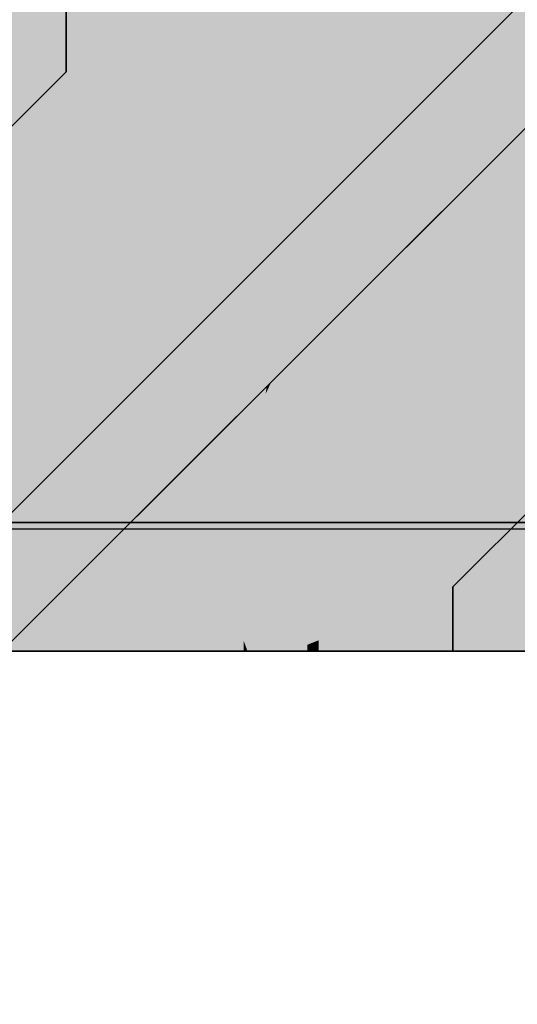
# Model space of a CAD drawing. Extents: x -357 to 533, y -64 to 530.
# Tile 16 of 135: x -82.152 to -81.766, y 218.502 to 219.267. Entities that reach past the tile are written whole.
import ezdxf

# ---------------------------------------------------------------- set-up
doc = ezdxf.new("R2010")
doc.units = 0
doc.layers.get('0').update_dxf_attribs({"lineweight": 35})
doc.layers.add('5_EG-BESTAND', color=7, linetype='Continuous', lineweight=25)
for name, color, linetype, lineweight, true_color in [('L_Auslass', 7, 'Continuous', 35, 0xababab), ('L_Auslass-Shading', 7, 'Continuous', 35, 0xababab), ('X_Aenderungen', 4, 'Continuous', 50, 0x00ffff)]:
    doc.layers.add(name, color=color, linetype=linetype, lineweight=lineweight, true_color=true_color)

# ---------------------------------------------------------------- blocks, each defined once
blk = doc.blocks.new('Shading-A06HSW5UNL', base_point=(-74.85352, 218.88835))
at = {"layer": 'L_Auslass-Shading', "color": 8, "true_color": 0x7d7d7d}
for points in [[(-82.32394, 218.77625), (-82.00816, 218.77625), (-82.3778, 218.86789), (-82.3778, 219.77625)], [(-82.3778, 219.77625), (-82.00816, 218.77625), (-82.18925, 219.77625), (-82.00816, 219.33591)], [(-82.04841, 218.97711), (-82.04841, 219.77625), (-82.17792, 219.33101), (-82.17792, 219.77625)], [(-81.9749, 218.77625), (-82.04841, 219.77625), (-82.04841, 218.97711)], [(-81.9749, 218.77625), (-81.9749, 219.64522), (-82.04841, 219.77625), (-81.97988, 219.77625)], [(-82.04841, 218.77625), (-82.04841, 218.97711), (-82.17792, 218.77625), (-82.17792, 219.33101)], [(-81.9749, 218.77625), (-82.04841, 218.97711), (-82.04841, 218.77625)]]:
    blk.add_solid(points, dxfattribs=at)
at = {"layer": 'L_Auslass-Shading', "color": 252, "true_color": 0x838383}
for points in [[(-82.00788, 219.33649), (-82.00816, 219.77625), (-82.09974, 219.24063), (-82.11562, 219.27625)], [(-82.00769, 219.03416), (-82.00788, 219.33649), (-82.09974, 219.24063)], [(-82.09974, 219.24063), (-82.11562, 219.27625), (-82.11483, 219.22485), (-82.11562, 219.22624)], [(-82.00769, 219.03416), (-82.09974, 219.24063), (-82.11483, 219.22485)], [(-81.91939, 218.99709), (-81.89988, 219.04199), (-81.91796, 219.02391)], [(-81.9756, 218.87625), (-81.97191, 218.87625), (-81.91796, 219.02391), (-81.91939, 218.99709)], [(-81.97343, 218.88182), (-81.91796, 219.02391), (-81.95756, 218.98431)], [(-81.98907, 218.95279), (-81.9756, 218.87625), (-81.95756, 218.98431), (-81.97343, 218.88182)], [(-82.06562, 218.87625), (-81.9756, 218.87625), (-81.98907, 218.95279)]]:
    blk.add_solid(points, dxfattribs=at)
at = {"layer": 'L_Auslass-Shading', "color": 252, "true_color": 0x8b8b8b}
for points in [[(-81.50751, 219.77625), (-81.9749, 219.77625), (-81.6152, 219.04585)], [(-81.75266, 218.77625), (-81.9749, 219.77625), (-81.9749, 219.64522)], [(-81.75266, 218.77625), (-81.65495, 218.77625), (-81.9749, 219.77625), (-81.6152, 219.04585)], [(-81.78413, 219.3259), (-81.51071, 218.77625), (-81.78413, 219.77625), (-81.51071, 219.77625)], [(-81.97858, 218.77625), (-81.953, 218.77625), (-81.97742, 219.71445), (-81.953, 219.66537)], [(-81.953, 219.66537), (-81.953, 218.77625), (-81.78413, 219.3259), (-81.78413, 218.77625)], [(-81.82856, 219.07303), (-81.9749, 219.64522), (-81.87452, 218.77625), (-81.9749, 218.77625)], [(-82.00816, 219.33591), (-82.00816, 218.77625), (-81.97769, 219.50017), (-81.97858, 218.77625)], [(-81.78413, 218.77625), (-81.51071, 218.77625), (-81.78413, 219.3259)], [(-81.75266, 218.77625), (-81.82856, 219.07303), (-81.87452, 218.77625)]]:
    blk.add_solid(points, dxfattribs=at)
at = {"layer": 'L_Auslass-Shading', "color": 252, "true_color": 0x888888}
for points in [[(-81.97152, 219.07034), (-81.965, 219.07686), (-81.97068, 219.69897), (-81.96511, 219.6875)], [(-81.965, 219.07686), (-81.94077, 219.10109), (-81.96511, 219.6875), (-81.94086, 219.63751)], [(-81.94077, 219.10109), (-81.89339, 219.14847), (-81.94086, 219.63751), (-81.89324, 219.53934)], [(-81.89339, 219.14847), (-81.76562, 219.27625), (-81.89324, 219.53934)], [(-81.97152, 219.07034), (-81.97097, 219.48036), (-82.00769, 219.03416), (-82.00788, 219.33649)], [(-81.9413, 218.77625), (-81.92863, 218.78128), (-81.95635, 218.98552), (-81.93042, 218.95618)], [(-81.93042, 218.95618), (-81.92863, 218.78128), (-81.91609, 218.93996), (-81.91984, 218.78479)], [(-81.91984, 218.78479), (-81.81562, 218.82625), (-81.91609, 218.93996)], [(-81.91984, 218.77625), (-81.81562, 218.77625), (-81.91984, 218.78479), (-81.81562, 218.82625)], [(-81.92863, 218.77625), (-81.91984, 218.77625), (-81.92863, 218.78128), (-81.91984, 218.78479)], [(-81.92863, 218.78128), (-81.9413, 218.77625), (-81.92863, 218.77625)]]:
    blk.add_solid(points, dxfattribs=at)
at = {"layer": 'L_Auslass-Shading', "color": 252, "true_color": 0x858585}
for points in [[(-82.11286, 219.27625), (-82.11562, 219.27625), (-82.11286, 219.22664), (-82.11562, 219.22624)], [(-82.10504, 219.22775), (-82.10504, 219.27625), (-82.11286, 219.22664), (-82.11286, 219.27625)], [(-82.10504, 219.27625), (-82.10504, 219.22775), (-82.02646, 219.27625), (-82.02646, 219.23898)], [(-82.02646, 219.27625), (-82.02646, 219.23898), (-81.92912, 219.27625), (-81.92355, 219.25368)], [(-81.92355, 219.25368), (-81.88435, 219.25928), (-81.92912, 219.27625), (-81.88574, 219.27625)], [(-81.88574, 219.27625), (-81.88435, 219.25928), (-81.77374, 219.27625), (-81.77364, 219.2751)], [(-81.88435, 219.25928), (-81.86592, 219.17595), (-81.77364, 219.2751), (-81.7724, 219.26947)], [(-81.90795, 219.21971), (-81.88435, 219.25928), (-81.92355, 219.25368)], [(-81.86592, 219.17595), (-81.88435, 219.25928), (-81.88097, 219.16089), (-81.90795, 219.21971)], [(-82.03468, 219.00717), (-81.90795, 219.21971), (-82.02646, 219.23898), (-81.92355, 219.25368)], [(-82.03162, 219.19455), (-82.02646, 219.23898), (-82.07831, 219.14392), (-82.10504, 219.22775)], [(-82.03468, 219.00717), (-82.02646, 219.23898), (-82.04841, 219.05019)], [(-82.13206, 218.90981), (-82.11286, 219.22664), (-82.1444, 219.02475), (-82.11562, 219.22624)], [(-82.11286, 219.22664), (-82.13206, 218.90981), (-82.12865, 218.91321)], [(-82.11286, 219.22664), (-82.12865, 218.91321), (-82.04841, 219.05019), (-82.05587, 218.98599)], [(-82.11286, 219.22664), (-82.04841, 219.05019), (-82.10504, 219.22775)], [(-81.90795, 219.21971), (-82.03468, 219.00717), (-81.88097, 219.16089)], [(-82.04841, 219.05019), (-82.03162, 219.19455), (-82.07831, 219.14392)], [(-82.05587, 218.98599), (-82.03468, 219.00717), (-82.04841, 219.05019)], [(-82.1444, 219.02475), (-82.1513, 218.97649), (-82.14569, 218.95705)], [(-82.13206, 218.90981), (-82.1444, 219.02475), (-82.14569, 218.95705)], [(-81.95862, 218.77625), (-81.95635, 218.98552), (-81.96088, 218.9762)], [(-81.95862, 218.77625), (-81.95183, 218.77625), (-81.95635, 218.98552), (-81.95411, 218.95439)], [(-82.1513, 218.97649), (-82.16562, 218.87625), (-82.13206, 218.90981)], [(-81.95862, 218.77625), (-81.96088, 218.9762), (-81.96565, 218.77625), (-81.96291, 218.97202)], [(-81.96565, 218.77625), (-81.96291, 218.97202), (-81.99915, 218.77625), (-82.00138, 218.89288)], [(-81.95183, 218.77625), (-81.9413, 218.77625), (-81.95411, 218.95439)], [(-81.99915, 218.77625), (-82.00138, 218.89288), (-82.01443, 218.77625), (-82.0132, 218.86856)], [(-82.0132, 218.86856), (-82.05807, 218.77625), (-82.01443, 218.77625)]]:
    blk.add_solid(points, dxfattribs=at)
at = {"layer": 'L_Auslass-Shading', "color": 8, "true_color": 0x7b7b7b}
for points in [[(-82.1513, 218.97649), (-82.11562, 219.22624), (-82.25642, 219.08545)], [(-82.16562, 218.87625), (-82.1513, 218.97649), (-82.31292, 219.02895), (-82.25642, 219.08545)]]:
    blk.add_solid(points, dxfattribs=at)
at = {"layer": 'L_Auslass-Shading', "color": 8, "true_color": 0x7a7a7a}
blk.add_solid([(-82.21317, 219.1142), (-82.15306, 219.07648), (-82.21351, 219.12836), (-82.11562, 219.22624)], dxfattribs=at)
at = {"layer": 'L_Auslass-Shading', "color": 8, "true_color": 0x818181}
for points in [[(-82.15205, 218.88982), (-82.00769, 219.03416), (-82.15306, 219.07648), (-82.11562, 219.22624)], [(-81.9953, 218.90538), (-81.96088, 218.9762), (-81.98109, 218.96077), (-81.96007, 218.9818)], [(-81.95635, 218.98552), (-81.96007, 218.9818), (-81.96088, 218.9762)], [(-82.00138, 218.89288), (-81.9953, 218.90538), (-81.99053, 218.95132), (-81.98109, 218.96077)], [(-82.00138, 218.89288), (-81.99053, 218.95132), (-82.0132, 218.86856), (-82.03072, 218.91115)], [(-82.0132, 218.86856), (-82.03072, 218.91115), (-82.12721, 218.77625), (-82.135, 218.80687)], [(-82.02988, 218.83424), (-82.0132, 218.86856), (-82.08546, 218.77625), (-82.12721, 218.77625)], [(-82.05807, 218.77625), (-82.02988, 218.83424), (-82.08546, 218.77625)], [(-82.135, 218.80687), (-82.16562, 218.77625), (-82.12721, 218.77625)]]:
    blk.add_solid(points, dxfattribs=at)
at = {"layer": 'L_Auslass-Shading', "color": 252, "true_color": 0x898989}
for points in [[(-81.83453, 219.06639), (-81.77494, 218.98895), (-81.839, 219.10286), (-81.71561, 219.22624)], [(-81.76273, 219.17914), (-81.89988, 219.04199), (-81.73785, 219.07059), (-81.76562, 218.87625)], [(-81.85233, 219.08954), (-81.83453, 219.06639), (-81.839, 219.10286)], [(-81.90529, 219.03658), (-81.77494, 218.98895), (-81.85233, 219.08954)], [(-81.76562, 218.87625), (-81.89988, 219.04199), (-81.87184, 218.87625)], [(-81.93042, 218.95618), (-81.91609, 218.93996), (-81.93263, 219.00923), (-81.90529, 219.03658)], [(-81.90529, 219.03658), (-81.91609, 218.93996), (-81.77494, 218.98895), (-81.81562, 218.82625)], [(-81.93263, 219.00923), (-81.95635, 218.98552), (-81.93042, 218.95618)], [(-81.72284, 218.77625), (-82.40619, 218.87625), (-82.40619, 218.77625)], [(-81.72284, 218.77625), (-81.72284, 218.87625), (-82.40619, 218.87625)], [(-81.48243, 218.77625), (-82.11174, 218.87625), (-82.11174, 218.77625)], [(-81.48243, 218.77625), (-81.48243, 218.87625), (-82.11174, 218.87625)]]:
    blk.add_solid(points, dxfattribs=at)
at = {"layer": 'L_Auslass-Shading', "color": 252, "true_color": 0x8d8d8d}
for points in [[(-81.78642, 218.85544), (-81.6005, 219.04137), (-81.77494, 218.98895), (-81.71561, 219.22624)], [(-81.73785, 219.07059), (-81.76562, 218.87625), (-81.73155, 219.06499), (-81.7178, 218.92406)], [(-81.81562, 218.82625), (-81.78642, 218.85544), (-81.77494, 218.98895)], [(-81.54996, 218.9919), (-81.76562, 218.77625), (-81.65427, 218.77625)]]:
    blk.add_solid(points, dxfattribs=at)
at = {"layer": 'L_Auslass-Shading', "color": 252, "true_color": 0x868686}
for points in [[(-81.90533, 218.87625), (-81.87184, 218.87625), (-81.91939, 218.99709), (-81.89988, 219.04199)], [(-81.97191, 218.87625), (-81.90533, 218.87625), (-81.91939, 218.99709)]]:
    blk.add_solid(points, dxfattribs=at)
at = {"layer": 'L_Auslass-Shading', "color": 8, "true_color": 0x767676}
for points in [[(-82.11174, 218.77625), (-82.50735, 218.87625), (-82.50735, 218.77625)], [(-82.11174, 218.77625), (-82.11174, 218.87625), (-82.50735, 218.87625)]]:
    blk.add_solid(points, dxfattribs=at)
blk = doc.blocks.new('Shading-A06HSW5WNL', base_point=(-74.7712, 218.87625))
at = {"layer": 'L_Auslass-Shading', "color": 8, "true_color": 0x7d7d7d}
for points in [[(-82.03692, 218.92622), (-82.03628, 219.77625), (-82.06948, 219.0054), (-82.06948, 219.77625)], [(-81.97794, 219.77625), (-82.04841, 219.71338), (-81.98189, 218.79532), (-82.04841, 218.97711)], [(-82.03628, 219.77625), (-82.03697, 218.85419), (-82.03358, 219.77625), (-82.03358, 218.845)], [(-82.03358, 219.77625), (-82.00816, 219.24812), (-82.00816, 219.77625)], [(-82.01126, 219.01482), (-82.00816, 219.24812), (-82.03358, 218.91811), (-82.03358, 219.77625)], [(-81.97794, 219.77625), (-81.98189, 218.79532), (-81.97794, 218.82927)], [(-81.9749, 218.87228), (-81.9749, 219.77625), (-81.97794, 218.88953), (-81.97794, 219.77625)], [(-82.21931, 219.36975), (-82.17346, 219.25824), (-82.06948, 219.77208), (-82.06948, 219.25824)], [(-82.04841, 218.97711), (-82.04841, 219.71338), (-82.17792, 219.33101), (-82.17792, 219.59785)], [(-82.04841, 218.97711), (-82.17792, 219.33101), (-82.04841, 218.77625), (-82.17792, 218.77625)], [(-82.17346, 219.25824), (-82.06948, 219.0054), (-82.06948, 219.25824)], [(-82.01421, 218.7926), (-82.00816, 218.77625), (-82.00816, 219.24812)], [(-82.15986, 219.18663), (-82.14164, 219.13734), (-82.15573, 219.21513), (-82.1504, 219.20218)], [(-82.06948, 218.94212), (-82.06948, 219.0054), (-82.14164, 219.13734), (-82.1504, 219.20218)], [(-82.16714, 219.13631), (-82.14164, 219.13734), (-82.15986, 219.18663)], [(-82.11066, 218.90811), (-82.14164, 219.13734), (-82.2071, 218.86044), (-82.16714, 219.13631)], [(-82.11066, 218.90811), (-82.06948, 218.94212), (-82.14164, 219.13734)], [(-82.01126, 219.01482), (-82.03358, 218.91811), (-82.02743, 218.90317)], [(-82.0132, 218.86856), (-82.01126, 219.01482), (-82.02743, 218.90317)], [(-82.03692, 218.92622), (-82.06948, 219.0054), (-82.03697, 218.85419), (-82.06948, 218.94212)], [(-82.04841, 218.77625), (-81.9841, 218.77625), (-82.04841, 218.97711), (-81.98189, 218.79532)], [(-82.06948, 218.77625), (-82.06948, 218.94212), (-82.09283, 218.77625), (-82.11066, 218.90811)], [(-82.06948, 218.77625), (-82.03703, 218.77625), (-82.06948, 218.94212), (-82.03697, 218.85419)], [(-82.03358, 218.91811), (-82.03358, 218.845), (-82.0132, 218.86856), (-82.01421, 218.7926)], [(-82.11066, 218.90811), (-82.2071, 218.86044), (-82.19728, 218.83658)], [(-82.17247, 218.77625), (-82.09283, 218.77625), (-82.19728, 218.83658), (-82.11066, 218.90811)], [(-81.9749, 218.77625), (-81.9749, 218.87228), (-81.97794, 218.78455), (-81.97794, 218.88953)], [(-82.03697, 218.85419), (-82.03703, 218.77625), (-82.03358, 218.845), (-82.03358, 218.77625)], [(-82.03358, 218.845), (-82.03358, 218.77625), (-82.01421, 218.7926), (-82.01443, 218.77625)], [(-81.98189, 218.79532), (-81.97794, 218.78455), (-81.97794, 218.82927)], [(-82.01443, 218.77625), (-82.00816, 218.77625), (-82.01421, 218.7926)], [(-81.9841, 218.77625), (-81.97794, 218.77625), (-81.98189, 218.79532), (-81.97794, 218.78455)], [(-81.9749, 218.77625), (-81.97794, 218.78455), (-81.97794, 218.77625)]]:
    blk.add_solid(points, dxfattribs=at)
at = {"layer": 'L_Auslass-Shading', "color": 252, "true_color": 0x838383}
for points in [[(-82.04841, 219.1255), (-82.00769, 219.03416), (-82.04846, 219.58873), (-82.00816, 219.77625)], [(-82.05346, 219.13683), (-82.04841, 219.1255), (-82.05299, 219.56763), (-82.04846, 219.58873)], [(-82.05299, 219.56763), (-82.11562, 219.27625), (-82.05346, 219.13683)], [(-82.05346, 219.13683), (-82.11562, 219.27625), (-82.05349, 219.11568), (-82.11562, 219.22624)], [(-82.05349, 219.11568), (-82.04841, 219.10663), (-82.05346, 219.13683), (-82.04841, 219.1255)], [(-82.04841, 219.10663), (-82.00769, 219.03416), (-82.04841, 219.1255)], [(-81.97191, 218.87625), (-81.89988, 219.04199), (-81.98066, 218.87625), (-81.95877, 218.98309)], [(-81.97794, 218.88953), (-81.95877, 218.98309), (-81.98907, 218.95279)], [(-81.98066, 218.87625), (-81.97794, 218.88953), (-82.06562, 218.87625), (-81.98907, 218.95279)]]:
    blk.add_solid(points, dxfattribs=at)
at = {"layer": 'L_Auslass-Shading', "color": 252, "true_color": 0x8b8b8b}
for points in [[(-81.89527, 219.54932), (-82.00816, 219.77625), (-81.89527, 219.4648), (-81.9436, 219.20432)], [(-81.9436, 219.20432), (-82.00816, 219.77625), (-82.00138, 218.89288), (-82.00816, 219.24812)], [(-81.9749, 218.87228), (-81.95456, 219.00366), (-81.9749, 219.77625), (-81.95456, 219.65895)], [(-81.48243, 218.77625), (-81.95456, 219.77625), (-81.95456, 219.73494)], [(-81.48243, 218.77625), (-81.48243, 219.09271), (-81.95456, 219.77625), (-81.65724, 219.77625)], [(-81.61126, 219.25894), (-81.61126, 219.77625), (-81.89527, 219.70992), (-81.87727, 219.77625)], [(-81.48243, 218.77625), (-81.95456, 219.73494), (-81.95456, 218.77625)], [(-81.61126, 219.25894), (-81.89527, 219.70992), (-81.89527, 219.6463)], [(-81.82257, 219.40317), (-81.89527, 219.54932), (-81.89527, 219.07907)], [(-81.68822, 219.13307), (-81.68803, 219.36366), (-81.82257, 219.40317), (-81.79784, 219.51341)], [(-81.9436, 219.20432), (-81.89527, 218.77625), (-81.89527, 219.4648)], [(-81.68849, 218.77625), (-81.68822, 219.13307), (-81.89527, 219.07907), (-81.82257, 219.40317)], [(-82.00816, 219.24812), (-82.00816, 218.77625), (-81.99915, 218.77625)], [(-81.89527, 218.77625), (-81.9436, 219.20432), (-81.99915, 218.77625), (-82.00138, 218.89288)], [(-81.68849, 218.77625), (-81.89527, 219.07907), (-81.89527, 218.77625)], [(-81.95456, 218.77625), (-81.95456, 219.00366), (-81.9749, 218.77625), (-81.9749, 218.87228)]]:
    blk.add_solid(points, dxfattribs=at)
at = {"layer": 'L_Auslass-Shading', "color": 252, "true_color": 0x888888}
for points in [[(-81.8704, 219.39224), (-81.87042, 219.49229), (-82.00769, 219.03416), (-82.00816, 219.77625)], [(-81.86149, 219.18037), (-81.76562, 219.27625), (-81.87038, 219.21793), (-81.87042, 219.49229)], [(-81.8704, 219.39224), (-82.00769, 219.03416), (-81.94659, 219.09528)], [(-81.87037, 219.17149), (-81.8704, 219.39224), (-81.94659, 219.09528)], [(-81.87037, 219.17149), (-81.86149, 219.18037), (-81.87038, 219.21793)], [(-81.9413, 218.77625), (-81.85981, 218.80867), (-81.95635, 218.98552), (-81.8605, 218.87704)], [(-81.85981, 218.80867), (-81.81562, 218.82625), (-81.8605, 218.87704)], [(-81.81562, 218.77625), (-81.81562, 218.82625), (-81.85981, 218.77625), (-81.85981, 218.80867)], [(-81.85981, 218.80867), (-81.9413, 218.77625), (-81.85981, 218.77625)]]:
    blk.add_solid(points, dxfattribs=at)
at = {"layer": 'L_Auslass-Shading', "color": 252, "true_color": 0x858585}
for points in [[(-82.11286, 219.27625), (-82.11562, 219.27625), (-82.11286, 219.22664), (-82.11562, 219.22624)], [(-82.10504, 219.22775), (-82.10504, 219.27625), (-82.11286, 219.22664), (-82.11286, 219.27625)], [(-82.10504, 219.22775), (-82.02646, 219.23898), (-82.10504, 219.27625), (-82.02646, 219.27625)], [(-81.96899, 219.27625), (-82.02646, 219.27625), (-81.98522, 219.24487), (-82.02646, 219.23898)], [(-81.88818, 219.27625), (-81.96899, 219.27625), (-81.88818, 219.25874), (-81.98522, 219.24487)], [(-81.88818, 219.25874), (-81.8527, 219.26381), (-81.88818, 219.27625), (-81.8527, 219.27625)], [(-81.8527, 219.27625), (-81.8527, 219.26381), (-81.79791, 219.27625), (-81.79755, 219.27168)], [(-81.79755, 219.27168), (-81.8527, 219.26381), (-81.78983, 219.25204), (-81.83465, 219.20721)], [(-81.77364, 219.2751), (-81.79755, 219.27168), (-81.7724, 219.26947), (-81.78983, 219.25204)], [(-81.88255, 219.23123), (-81.8527, 219.26381), (-81.88818, 219.25874)], [(-81.8527, 219.26381), (-81.88255, 219.23123), (-81.83465, 219.20721), (-81.87033, 219.17152)], [(-81.88818, 219.25874), (-82.04841, 219.05019), (-81.88255, 219.23123)], [(-81.88818, 219.25874), (-81.98522, 219.24487), (-82.04841, 219.05019), (-82.03162, 219.19455)], [(-81.98522, 219.24487), (-82.02646, 219.23898), (-82.03162, 219.19455)], [(-82.02646, 219.23898), (-82.10504, 219.22775), (-82.03162, 219.19455), (-82.07831, 219.14392)], [(-82.11286, 219.22664), (-82.11562, 219.22624), (-82.12865, 218.91321), (-82.16562, 218.87625)], [(-82.04841, 219.05019), (-82.10504, 219.22775), (-82.12865, 218.91321), (-82.11286, 219.22664)], [(-81.88255, 219.23123), (-82.04841, 219.05019), (-81.87033, 219.17152), (-82.03468, 219.00717)], [(-82.07831, 219.14392), (-82.04841, 219.05019), (-82.03162, 219.19455)], [(-82.04841, 219.05019), (-82.12865, 218.91321), (-82.05587, 218.98599)], [(-82.03468, 219.00717), (-82.04841, 219.05019), (-82.05587, 218.98599)], [(-81.9413, 218.77625), (-81.95635, 218.98552), (-82.05204, 218.77625), (-82.05219, 218.78835)], [(-82.05219, 218.78835), (-82.05807, 218.77625), (-82.05204, 218.77625)]]:
    blk.add_solid(points, dxfattribs=at)
at = {"layer": 'L_Auslass-Shading', "color": 8, "true_color": 0x7a7a7a}
blk.add_solid([(-82.20706, 218.86046), (-82.11562, 219.22624), (-82.21351, 219.12836)], dxfattribs=at)
at = {"layer": 'L_Auslass-Shading', "color": 8, "true_color": 0x7b7b7b}
blk.add_solid([(-82.16562, 218.87625), (-82.11562, 219.22624), (-82.18315, 218.89442), (-82.20317, 219.13869)], dxfattribs=at)
at = {"layer": 'L_Auslass-Shading', "color": 8, "true_color": 0x818181}
for points in [[(-82.04636, 218.9955), (-82.11562, 219.22624), (-82.09586, 218.94601), (-82.11746, 219.21887)], [(-82.11562, 219.22624), (-82.04636, 218.9955), (-82.05349, 219.11568)], [(-82.11746, 219.21887), (-82.20706, 218.86046), (-82.09586, 218.94601), (-82.1734, 218.86845)], [(-82.05349, 219.11568), (-82.04636, 218.9955), (-82.04841, 219.10663), (-82.04197, 218.99989)], [(-82.04197, 218.99989), (-82.00769, 219.03416), (-82.04841, 219.10663)], [(-82.05219, 218.78835), (-81.95635, 218.98552), (-82.03522, 218.90665)], [(-82.05807, 218.77625), (-82.05219, 218.78835), (-82.04051, 218.90135), (-82.03522, 218.90665)], [(-82.04051, 218.90135), (-82.16562, 218.77625), (-82.05859, 218.77625)], [(-82.05807, 218.77625), (-82.04051, 218.90135), (-82.05859, 218.77625)]]:
    blk.add_solid(points, dxfattribs=at)
at = {"layer": 'L_Auslass-Shading', "color": 252, "true_color": 0x898989}
for points in [[(-81.80851, 218.85466), (-81.71561, 219.22624), (-81.839, 219.10286)], [(-81.89988, 219.04199), (-81.76562, 218.87625), (-81.74863, 219.19324), (-81.73785, 219.07059)], [(-81.8605, 218.87704), (-81.839, 219.10286), (-81.8687, 219.07317)], [(-81.8605, 218.87704), (-81.81562, 218.82625), (-81.839, 219.10286), (-81.80851, 218.85466)], [(-81.8687, 219.07317), (-81.95635, 218.98552), (-81.8605, 218.87704)], [(-81.76562, 218.87625), (-81.89988, 219.04199), (-81.87184, 218.87625)], [(-82.40619, 218.77625), (-81.79749, 218.77625), (-82.40619, 218.87625), (-81.79749, 218.78717)], [(-82.40619, 218.87625), (-81.79749, 218.78717), (-81.79749, 218.87625)], [(-81.48243, 218.77625), (-82.11174, 218.87625), (-82.11174, 218.77625)], [(-81.48243, 218.77625), (-81.48243, 218.87625), (-82.11174, 218.87625)], [(-81.79749, 218.78717), (-81.72284, 218.77625), (-81.79749, 218.87625), (-81.72284, 218.87625)], [(-81.79749, 218.77625), (-81.72284, 218.77625), (-81.79749, 218.78717)]]:
    blk.add_solid(points, dxfattribs=at)
at = {"layer": 'L_Auslass-Shading', "color": 252, "true_color": 0x8d8d8d}
for points in [[(-81.71561, 219.22624), (-81.80851, 218.85466), (-81.66247, 218.9794), (-81.77879, 218.86307)], [(-81.73155, 219.06499), (-81.73785, 219.07059), (-81.7178, 218.92406), (-81.76562, 218.87625)], [(-81.66004, 218.88182), (-81.76562, 218.77625), (-81.6737, 218.77625)], [(-81.80851, 218.85466), (-81.81562, 218.82625), (-81.77879, 218.86307)]]:
    blk.add_solid(points, dxfattribs=at)
at = {"layer": 'L_Auslass-Shading', "color": 252, "true_color": 0x868686}
blk.add_solid([(-81.87184, 218.87625), (-81.89988, 219.04199), (-81.97191, 218.87625)], dxfattribs=at)
at = {"layer": 'L_Auslass-Shading', "color": 8, "true_color": 0x767676}
for points in [[(-82.48651, 218.87097), (-82.11174, 218.77625), (-82.48651, 218.87625), (-82.11174, 218.87625)], [(-82.48651, 218.77625), (-82.11174, 218.77625), (-82.48651, 218.87097)]]:
    blk.add_solid(points, dxfattribs=at)
blk = doc.blocks.new('Referenz-A06HSW74NL', base_point=(-327.47952, -41.14992))
at = {"layer": '5_EG-BESTAND', "color": 0, "lineweight": 35}
blk.add_line((-83.27139, 218.87053), (-65.22763, 218.87932), dxfattribs=at)
blk = doc.blocks.new('YGC-A06HSW7QNL', base_point=(-82.98228, 218.77625))
at = {"color": 0, "linetype": 'ByBlock', "lineweight": -2, "ltscale": 0.35}
for p, q in [((-82.16562, 218.87625), (-81.76562, 219.27625)), ((-82.11562, 219.27625), (-82.11562, 219.22625)), ((-82.00769, 219.03417), (-81.76562, 219.27625)), ((-82.11562, 219.22625), (-82.38124, 218.96063)), ((-82.11562, 219.22625), (-82.31292, 219.02894)), ((-81.71562, 219.22625), (-81.95635, 218.98551)), ((-81.71562, 219.22625), (-81.89988, 219.04199)), ((-81.89988, 219.04199), (-82.06562, 218.87625)), ((-82.21562, 218.82625), (-82.00769, 219.03417)), ((-81.81562, 218.82625), (-81.6005, 219.04136)), ((-81.95635, 218.98551), (-82.16562, 218.77625)), ((-82.11174, 218.87625), (-82.50735, 218.87625)), ((-81.72284, 218.87625), (-82.40619, 218.87625)), ((-81.48243, 218.87625), (-82.11174, 218.87625)), ((-82.06562, 218.87625), (-81.97191, 218.87625)), ((-81.97191, 218.87625), (-81.87184, 218.87625)), ((-81.87184, 218.87625), (-81.76562, 218.87625)), ((-81.81562, 218.77625), (-81.81562, 218.82625)), ((-82.50735, 218.77625), (-82.11174, 218.77625)), ((-82.40619, 218.77625), (-81.72284, 218.77625)), ((-82.3778, 218.77625), (-82.00816, 218.77625)), ((-82.34085, 218.77625), (-81.9749, 218.77625)), ((-82.16562, 218.77625), (-82.05807, 218.77625)), ((-82.11174, 218.77625), (-81.48243, 218.77625)), ((-82.05807, 218.77625), (-81.9413, 218.77625)), ((-82.00816, 218.77625), (-81.51071, 218.77625)), ((-81.9749, 218.77625), (-81.48243, 218.77625)), ((-81.9413, 218.77625), (-81.81562, 218.77625))]:
    blk.add_line(p, q, dxfattribs=at)
blk = doc.blocks.new('Revisionswolke-A06HSW9QNL', base_point=(-94.45983, 206.67165))
at = {"color": 0, "linetype": 'ByBlock', "lineweight": -2, "ltscale": 0.5}
blk.add_ellipse((-77.27491, 217.09433), major_axis=(-5.3785, 2.00668), ratio=1, start_param=0, end_param=2.08778, dxfattribs=at)
blk = doc.blocks.new('YGC-A06HSWACNL', base_point=(-82.98228, 218.77625))
at = {"color": 0, "linetype": 'ByBlock', "lineweight": -2, "ltscale": 0.35}
for p, q in [((-82.16562, 218.87625), (-81.76562, 219.27625)), ((-82.11562, 219.27625), (-82.11562, 219.22625)), ((-82.00769, 219.03417), (-81.76562, 219.27625)), ((-82.11562, 219.22625), (-82.38124, 218.96063)), ((-82.11562, 219.22625), (-82.31292, 219.02894)), ((-81.71562, 219.22625), (-81.95635, 218.98551)), ((-81.71562, 219.22625), (-81.89988, 219.04199)), ((-81.89988, 219.04199), (-82.06562, 218.87625)), ((-82.21562, 218.82625), (-82.00769, 219.03417)), ((-81.81562, 218.82625), (-81.6005, 219.04136)), ((-81.95635, 218.98551), (-82.16562, 218.77625)), ((-82.11174, 218.87625), (-82.50735, 218.87625)), ((-81.72284, 218.87625), (-82.40619, 218.87625)), ((-81.48243, 218.87625), (-82.11174, 218.87625)), ((-82.06562, 218.87625), (-81.97191, 218.87625)), ((-81.97191, 218.87625), (-81.87184, 218.87625)), ((-81.87184, 218.87625), (-81.76562, 218.87625)), ((-81.81562, 218.77625), (-81.81562, 218.82625)), ((-82.50735, 218.77625), (-82.11174, 218.77625)), ((-82.40619, 218.77625), (-81.72284, 218.77625)), ((-82.3778, 218.77625), (-82.00816, 218.77625)), ((-82.34085, 218.77625), (-81.9749, 218.77625)), ((-82.16562, 218.77625), (-82.05807, 218.77625)), ((-82.11174, 218.77625), (-81.48243, 218.77625)), ((-82.05807, 218.77625), (-81.9413, 218.77625)), ((-82.00816, 218.77625), (-81.51071, 218.77625)), ((-81.9749, 218.77625), (-81.48243, 218.77625)), ((-81.9413, 218.77625), (-81.81562, 218.77625))]:
    blk.add_line(p, q, dxfattribs=at)

msp = doc.modelspace()

# ---------------------------------------------------------------- block references
at = {"color": 251, "lineweight": 25, "ltscale": 0.25, "true_color": 0x585858}
msp.add_blockref('Referenz-A06HSW74NL', (-327.47952, -41.14992), dxfattribs=at)
at = {"layer": 'L_Auslass'}
for name, p in [('Shading-A06HSW5UNL', (-74.85352, 218.88835)), ('Shading-A06HSW5WNL', (-74.7712, 218.87625))]:
    msp.add_blockref(name, p, dxfattribs=at)
at = {"layer": 'L_Auslass', "ltscale": 0.35}
for name in ['YGC-A06HSW7QNL', 'YGC-A06HSWACNL']:
    msp.add_blockref(name, (-82.98228, 218.77625), dxfattribs=at)
at = {"layer": 'X_Aenderungen', "color": 1, "ltscale": 0.5, "true_color": 0xff0000}
msp.add_blockref('Revisionswolke-A06HSW9QNL', (-94.45983, 206.67165), dxfattribs=at)

doc.saveas('drawing.dxf')
